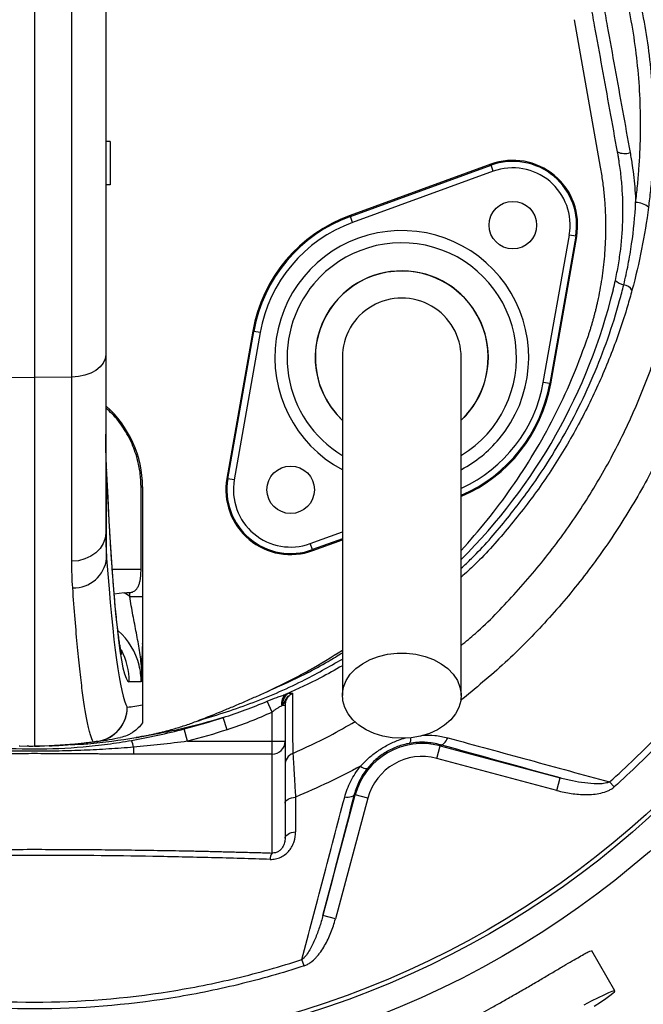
# Model space of a CAD drawing. Header units: millimetres. Extents: x 665 to 1372, y 953 to 2315.
# Tile 11 of 17: x 991 to 1136, y 1767 to 1995. Entities that reach past the tile are written whole.
import ezdxf

# ---------------------------------------------------------------- set-up
doc = ezdxf.new("R2010")
doc.units = ezdxf.units.MM

msp = doc.modelspace()

# ---------------------------------------------------------------- linework, layer by layer
at = {"color": 7, "linetype": 'Continuous', "lineweight": 25}
for p, q in [((994.77, 2006.45), (994.77, 1912.57)), ((1003.41, 1912.67), (1003.41, 2006.38)), ((1011.27, 2002.6), (1011.27, 1917.94)), ((1125.79, 1961.31), (1119.77, 1995.45)), ((1012.27, 1967.24), (1011.27, 1967.24)), ((1012.27, 1967.24), (1012.27, 1957.24)), ((1129.82, 1964.14), (1129.7, 1964.82)), ((1100.35, 1961.98), (1067.8, 1950.13)), ((1067.88, 1949.91), (1100.43, 1961.76)), ((1100.43, 1961.76), (1100.35, 1961.98)), ((1100.95, 1960.35), (1100.43, 1961.76)), ((1100.95, 1960.35), (1068.4, 1948.5)), ((1012.27, 1957.24), (1011.27, 1957.24)), ((1067.88, 1949.91), (1067.8, 1950.13)), ((1068.4, 1948.5), (1067.88, 1949.91)), ((1112.53, 1911.47), (1118.55, 1945.58)), ((1120.02, 1945.32), (1114.01, 1911.21)), ((1114.24, 1911.16), (1120.26, 1945.28)), ((1120.02, 1945.32), (1118.55, 1945.58)), ((1120.02, 1945.32), (1120.26, 1945.28)), ((1045.3, 1923.32), (1039.29, 1889.21)), ((1039.52, 1889.16), (1045.54, 1923.28)), ((1047.01, 1923.02), (1041, 1888.9)), ((1045.54, 1923.28), (1045.3, 1923.32)), ((1047.01, 1923.02), (1045.54, 1923.28)), ((1011.27, 1917.94), (1011.27, 1876.66)), ((986.13, 1912.67), (994.77, 1912.57)), ((1003.41, 1912.67), (994.77, 1912.57)), ((994.77, 1912.57), (994.77, 1827.24)), ((1003.41, 1870.03), (1003.41, 1912.67)), ((1114.01, 1911.21), (1112.53, 1911.47)), ((1114.01, 1911.21), (1114.24, 1911.16)), ((1011.47, 1870.71), (1011.47, 1890.36)), ((1039.52, 1889.16), (1039.29, 1889.21)), ((1041, 1888.9), (1039.52, 1889.16)), ((1019.43, 1887.24), (1019.77, 1887.24)), ((1019.43, 1868.24), (1019.43, 1887.24)), ((1019.77, 1887.24), (1019.77, 1861.91)), ((1059.19, 1872.5), (1066.02, 1874.99)), ((1059.11, 1872.73), (1058.6, 1874.14)), ((1059.11, 1872.73), (1059.19, 1872.5)), ((1015.49, 1862.76), (1013.22, 1862.43)), ((1016.83, 1861.91), (1016.83, 1862.79)), ((1016.83, 1861.91), (1019.77, 1861.91)), ((1019.77, 1850.85), (1019.77, 1836.83)), ((1019.46, 1842.09), (1016.7, 1842.14)), ((1048.36, 1839.75), (1048.37, 1839.76)), ((1049.77, 1835.09), (1048.61, 1837.63)), ((1052.23, 1836.68), (1052.77, 1836.68)), ((1052.77, 1836.68), (1052.77, 1828.35)), ((1039.35, 1831.03), (1038.43, 1833.85)), ((1049.77, 1828.35), (1049.77, 1835.09)), ((1030.19, 1828.35), (1029.45, 1831.22)), ((1018.23, 1829.22), (1018.28, 1829.23)), ((991.35, 1827.3), (994.77, 1827.24)), ((993.5, 1827.25), (993.05, 1827.27)), ((993.5, 1827.25), (994.43, 1827.24)), ((998.19, 1827.3), (994.77, 1827.24)), ((994.78, 1827.24), (995.72, 1827.25)), ((995.72, 1827.25), (995.95, 1827.25)), ((995.95, 1827.25), (998.26, 1827.36)), ((1017.69, 1826.99), (1017.69, 1825.38)), ((1030.19, 1828.35), (1049.77, 1828.35)), ((1049.77, 1828.35), (1052.77, 1828.35)), ((1049.77, 1825.38), (1049.77, 1828.35)), ((1052.77, 1828.35), (1052.77, 1805.92)), ((1087.9, 1824.4), (1088.68, 1827.3)), ((1088.74, 1827.53), (1088.68, 1827.3)), ((1088.68, 1827.3), (1116.43, 1819.86)), ((1049.77, 1825.38), (1017.69, 1825.38)), ((1049.77, 1802.48), (1049.77, 1825.38)), ((1115.66, 1816.96), (1087.9, 1824.4)), ((1115.66, 1816.96), (1116.43, 1819.86)), ((1128.92, 1817.78), (1127.88, 1818.93)), ((1061.53, 1788.02), (1069.02, 1815.94)), ((1071.92, 1815.17), (1064.43, 1787.24)), ((1068.78, 1816.01), (1069.02, 1815.94)), ((1071.92, 1815.17), (1069.02, 1815.94)), ((1064.43, 1787.24), (1061.53, 1788.02)), ((1129.11, 1770.56), (1123.76, 1779.82)), ((1057.16, 1776.33), (1056.68, 1777.82))]:
    msp.add_line(p, q, dxfattribs=at)
at = {"color": 8, "linetype": 'Continuous', "lineweight": 25}
for p, q in [((1011.47, 1890.36), (1011.47, 1891.14)), ((1058.6, 1874.14), (1066.02, 1876.84)), ((1066.02, 1875.24), (1059.11, 1872.73)), ((1012.77, 1868.24), (1019.43, 1868.24))]:
    msp.add_line(p, q, dxfattribs=at)
at = {"color": 7, "linetype": 'Continuous', "lineweight": 25, "flags": 128}
for points in [[(1011.27, 1917.94), (1011.12, 1916.92), (1010.68, 1915.94), (1009.95, 1915.04), (1008.98, 1914.25), (1007.79, 1913.59), (1006.43, 1913.1), (1004.95, 1912.79), (1003.41, 1912.67)], [(1011.27, 1876.66), (1011.12, 1875.38), (1010.68, 1874.15), (1009.95, 1873.01), (1008.98, 1872.01), (1007.79, 1871.19), (1006.43, 1870.57), (1004.95, 1870.17), (1003.41, 1870.03)], [(1079.77, 1829.06), (1077.57, 1829.19), (1075.42, 1829.57), (1073.38, 1830.19), (1071.51, 1831.04), (1069.86, 1832.09), (1068.46, 1833.33), (1067.35, 1834.7), (1066.57, 1836.19), (1066.12, 1837.74), (1066.03, 1839.33), (1066.3, 1840.91), (1066.92, 1842.44), (1067.86, 1843.87), (1069.12, 1845.18), (1070.65, 1846.32), (1072.42, 1847.28), (1074.38, 1848.02), (1076.48, 1848.52), (1078.67, 1848.78), (1080.88, 1848.78), (1083.06, 1848.52), (1085.16, 1848.02), (1087.12, 1847.28), (1088.89, 1846.32), (1090.42, 1845.18), (1091.68, 1843.87), (1092.63, 1842.44), (1093.24, 1840.91), (1093.51, 1839.33), (1093.42, 1837.74), (1092.98, 1836.19), (1092.2, 1834.7), (1091.09, 1833.33), (1089.69, 1832.09), (1088.03, 1831.04), (1086.16, 1830.19), (1084.13, 1829.57), (1081.98, 1829.19), (1079.77, 1829.06)], [(1088.74, 1827.53), (1088.94, 1827.52), (1089.15, 1827.58), (1089.37, 1827.7), (1089.59, 1827.89), (1089.81, 1828.13), (1090.02, 1828.43), (1090.23, 1828.77), (1090.41, 1829.16)], [(1052.77, 1813.99), (1052.82, 1814.25), (1052.95, 1814.49), (1053.16, 1814.72), (1053.45, 1814.93), (1053.81, 1815.11), (1054.23, 1815.26), (1054.69, 1815.37), (1055.18, 1815.44)], [(1068.78, 1816.01), (1068.69, 1815.84), (1068.54, 1815.68), (1068.33, 1815.56), (1068.06, 1815.46), (1067.74, 1815.39), (1067.38, 1815.35), (1066.98, 1815.35), (1066.56, 1815.38)], [(1052.77, 1805.92), (1052.82, 1806.17), (1052.95, 1806.42), (1053.17, 1806.65), (1053.46, 1806.86), (1053.82, 1807.05), (1054.24, 1807.2), (1054.71, 1807.31), (1055.21, 1807.38)], [(1129.11, 1770.56), (1128.9, 1770.58), (1128.39, 1770.42), (1127.59, 1770.09), (1126.51, 1769.59), (1125.19, 1768.93), (1123.63, 1768.14), (1121.88, 1767.21)], [(1124.28, 1767.02), (1125.74, 1767.97), (1126.97, 1768.79), (1127.94, 1769.48), (1128.63, 1770), (1129.02, 1770.37), (1129.11, 1770.56)]]:
    msp.add_lwpolyline(points, dxfattribs=at)
at = {"color": 7, "linetype": 'Continuous', "lineweight": 25}
for centre, radius in [((994.77, 1967.24), 258.01), ((994.77, 1967.24), 217.51), ((994.77, 1967.24), 211.5), ((994.77, 1967.24), 210.5), ((1105.48, 1947.88), 5.5), ((1054.06, 1886.6), 5.5)]:
    msp.add_circle(centre, radius, dxfattribs=at)
for centre, radius, start, end in [((1131.36, 1968.67), 4.2, 246.6069, 287.2559), ((1105.48, 1947.88), 15, 350, 110), ((1105.48, 1947.88), 14.76, 350, 110), ((1105.48, 1947.88), 13.26, 350, 110), ((1134.03, 1948.88), 4.22, 47.7625, 91.8517), ((1079.77, 1917.24), 35, 110, 170), ((1079.77, 1917.24), 34.76, 110, 170), ((1079.77, 1917.24), 33.26, 110, 170), ((1079.77, 1917.24), 20, 313.7051, 180), ((1131.67, 1937.35), 3.34, 222.5669, 260.7931), ((1130.64, 1931.21), 2.89, 33.5964, 80.1238), ((1079.77, 1917.24), 13.75, 0, 180.042), ((1079.77, 1917.24), 20, 180, 226.4647), ((1079.77, 1917.24), 35, 293.2388, 350), ((994.77, 1887.24), 25, 0, 48.7001), ((1054.06, 1886.6), 15, 170, 290), ((1054.06, 1886.6), 14.76, 170, 290), ((1054.06, 1886.6), 13.26, 170, 290), ((1003.85, 1871.54), 7.67, 268.3061, 353.7347), ((1054.66, 1837.12), 2.71, 127.5532, 191.8204), ((1055, 1837.06), 2.8, 124.0167, 187.8203), ((1008.23, 1836.28), 8.02, 271.1719, 359.7068), ((1008.25, 1836.23), 7.99, 278.4503, 0.0428), ((1002.76, 1927.24), 92, 278.4267, 280.6535), ((994.77, 1927.24), 100, 278.4267, 281.4951), ((991.49, 1835.3), 8, 267.9574, 269), ((1008.57, 1834.09), 5.83, 268.2447, 278.418), ((1011.62, 1826.01), 6.15, 9.1854, 24.5364), ((1049.79, 1828.36), 2.99, 269.7212, 359.7185), ((1084.52, 1811.79), 16.05, 75, 165), ((1055.77, 1822.81), 3, 113.7111, 179.9838), ((1084.52, 1811.79), 13.05, 75, 165), ((1071.54, 1823.98), 1.92, 226.4356, 278.1175), ((1051.94, 1800.93), 2.66, 144.4182, 178.5509)]:
    msp.add_arc(centre, radius, start, end, dxfattribs=at)
at = {"color": 8, "linetype": 'Continuous', "lineweight": 25}
for centre, radius, start, end in [((1079.77, 1917.24), 29.38, 320, 241.9541), ((1079.77, 1917.24), 26.55, 301.3726, 140), ((1079.77, 1917.24), 20.04, 313.7045, 140), ((1079.77, 1917.24), 26.55, 140, 238.5851), ((999.96, 1964.3), 132.52, 314.9131, 346.3422), ((1079.77, 1917.24), 20.04, 140, 226.5953), ((1079.77, 1917.24), 34.76, 293.3373, 350), ((1079.77, 1917.24), 33.26, 294.551, 350), ((1079.77, 1917.24), 29.38, 298.0492, 320), ((1000.69, 1842.14), 16.01, 359.9962, 27.3378), ((1080.23, 1828.88), 1.67, 322.7342, 10.3435)]:
    msp.add_arc(centre, radius, start, end, dxfattribs=at)
at = {"color": 7, "linetype": 'Continuous', "lineweight": 25}
for centre, major_axis, ratio, start_param, end_param in [((1016.71, 2008.24), (0, 166.11), 0.044737, 2.359881, 3.140812), ((1017.09, 2077.24), (0, 241.75), 0.044737, 2.595073, 3.063233), ((536.45, 1868.24), (572.9, 0), 0.017455, 5.702625, 5.7069), ((1003.27, 1842.09), (24.04, -0.33), 0.99822, 0.985229, 1.051231), ((1003.41, 1842.09), (16.05, -0.23), 0.996836, 0.257981, 0.850576)]:
    msp.add_ellipse(centre, major_axis=major_axis, ratio=ratio, start_param=start_param, end_param=end_param, dxfattribs=at)
at = {"color": 8, "linetype": 'Continuous', "lineweight": 25}
msp.add_ellipse((1003.41, 1842.09), major_axis=(16.05, -0.23), ratio=0.996836, start_param=0.014207, end_param=0.257981, dxfattribs=at)
at = {"color": 7, "linetype": 'Continuous', "lineweight": 25}
for points, knots in [([(869.53, 1695.86), (861.05, 1699.21), (852.8, 1702.93), (836.71, 1711.08), (828.88, 1715.51), (813.64, 1725.08), (806.23, 1730.21), (795.45, 1738.45), (791.9, 1741.28), (786.67, 1745.67), (784.94, 1747.16), (781.52, 1750.16), (779.83, 1751.68), (771.46, 1759.36), (765.07, 1765.75), (752.88, 1779.03), (747.08, 1785.93), (736.07, 1800.21), (730.86, 1807.61), (724.73, 1817.17), (723.52, 1819.1), (721.15, 1822.99), (719.98, 1824.95), (716.55, 1830.85), (714.36, 1834.82), (708.05, 1846.83), (704.21, 1854.98), (697.25, 1871.57), (694.12, 1880.01), (688.59, 1897.16), (686.18, 1905.88), (683.64, 1916.96), (683.15, 1919.19), (682.23, 1923.65), (681.79, 1925.89), (680.56, 1932.59), (679.83, 1937.06), (677.95, 1950.49), (677.09, 1959.45), (676.13, 1977.41), (676.04, 1986.41), (676.62, 2004.43), (677.31, 2013.46), (678.66, 2024.76), (678.96, 2027.02), (679.6, 2031.53), (679.94, 2033.78), (681.04, 2040.5), (681.88, 2044.94), (683.76, 2053.77), (684.81, 2058.16), (687.07, 2066.87), (688.3, 2071.19), (692.23, 2084.09), (695.21, 2092.58), (701.87, 2109.35), (705.55, 2117.62), (710.59, 2127.82), (711.62, 2129.85), (713.72, 2133.88), (714.79, 2135.89), (718.05, 2141.85), (720.3, 2145.77), (727.27, 2157.37), (732.22, 2164.89), (742.7, 2179.51), (748.23, 2186.61), (759.9, 2200.37), (766.03, 2207.04), (778.9, 2219.93), (785.56, 2226.07), (799.29, 2237.75), (806.37, 2243.29), (820.96, 2253.79), (828.45, 2258.74), (843.88, 2268.04), (851.8, 2272.39), (861.98, 2277.45), (864.03, 2278.44), (868.15, 2280.39), (870.21, 2281.33), (876.42, 2284.11), (880.59, 2285.87), (893.17, 2290.89), (901.66, 2293.87), (918.84, 2299.15), (927.52, 2301.45), (945.09, 2305.4), (953.97, 2307.04), (965.19, 2308.67), (967.44, 2308.98), (971.95, 2309.55), (974.21, 2309.81), (980.98, 2310.52), (985.5, 2310.91), (999.02, 2311.82), (1008.02, 2312.07), (1025.99, 2311.89), (1034.96, 2311.46), (1052.87, 2309.9), (1061.81, 2308.78), (1075.2, 2306.57), (1079.66, 2305.75), (1086.34, 2304.38), (1088.57, 2303.9), (1093, 2302.9), (1095.2, 2302.38), (1106.2, 2299.68), (1114.86, 2297.19), (1131.94, 2291.57), (1140.35, 2288.44), (1156.93, 2281.54), (1165.09, 2277.77), (1177.13, 2271.63), (1181.12, 2269.51), (1187.04, 2266.19), (1189.01, 2265.07), (1192.93, 2262.77), (1194.88, 2261.61), (1204.58, 2255.67), (1212.11, 2250.66), (1226.71, 2240.1), (1233.78, 2234.56), (1244.05, 2225.86), (1247.42, 2222.9), (1254.02, 2216.81), (1257.25, 2213.69), (1266.8, 2204.17), (1272.95, 2197.57), (1280.36, 2189), (1281.83, 2187.27), (1284.74, 2183.78), (1286.18, 2182.02), (1290.45, 2176.7), (1293.21, 2173.12), (1301.31, 2162.24), (1306.41, 2154.82), (1316.06, 2139.65), (1320.6, 2131.9), (1329.11, 2116.07), (1333.08, 2107.99), (1338.61, 2095.61), (1340.39, 2091.45), (1343.78, 2083.03), (1345.41, 2078.78), (1350.04, 2065.96), (1352.8, 2057.32), (1356.47, 2044.22), (1357.62, 2039.83), (1359.74, 2031.01), (1360.72, 2026.57), (1363.42, 2013.2), (1364.89, 2004.24), (1367.17, 1986.25), (1367.98, 1977.21), (1368.69, 1963.6), (1368.84, 1959.05), (1368.98, 1949.96), (1368.96, 1945.43), (1368.66, 1931.82), (1368.13, 1922.77), (1366.83, 1909.22), (1366.31, 1904.7), (1365.11, 1895.68), (1364.43, 1891.19), (1362.9, 1882.22), (1362.05, 1877.75), (1360.17, 1868.85), (1359.13, 1864.42), (1355.78, 1851.2), (1353.23, 1842.49), (1347.53, 1825.27), (1344.38, 1816.76), (1339.2, 1804.14), (1337.39, 1799.96), (1333.64, 1791.68), (1331.69, 1787.58), (1327.65, 1779.43), (1325.55, 1775.39), (1321.23, 1767.4), (1319, 1763.44), (1312.1, 1751.7), (1307.23, 1744.03), (1299.52, 1732.78), (1296.88, 1729.07), (1291.48, 1721.76), (1288.71, 1718.15), (1280.22, 1707.47), (1274.32, 1700.55), (1268.17, 1693.84)], [0, 0, 0, 0, 0.015625, 0.015625, 0.03125, 0.03125, 0.046875, 0.046875, 0.054687, 0.054687, 0.058594, 0.058594, 0.0625, 0.0625, 0.078125, 0.078125, 0.09375, 0.09375, 0.109375, 0.109375, 0.113281, 0.113281, 0.117188, 0.117188, 0.125, 0.125, 0.140625, 0.140625, 0.15625, 0.15625, 0.171875, 0.171875, 0.175781, 0.175781, 0.179687, 0.179687, 0.1875, 0.1875, 0.203125, 0.203125, 0.21875, 0.21875, 0.234375, 0.234375, 0.238281, 0.238281, 0.242187, 0.242187, 0.25, 0.25, 0.257812, 0.257812, 0.265625, 0.265625, 0.28125, 0.28125, 0.296875, 0.296875, 0.300781, 0.300781, 0.304687, 0.304687, 0.3125, 0.3125, 0.328125, 0.328125, 0.34375, 0.34375, 0.359375, 0.359375, 0.375, 0.375, 0.390625, 0.390625, 0.40625, 0.40625, 0.421875, 0.421875, 0.425781, 0.425781, 0.429687, 0.429687, 0.4375, 0.4375, 0.453125, 0.453125, 0.46875, 0.46875, 0.484375, 0.484375, 0.488281, 0.488281, 0.492187, 0.492187, 0.5, 0.5, 0.515625, 0.515625, 0.53125, 0.53125, 0.546875, 0.546875, 0.554688, 0.554688, 0.558594, 0.558594, 0.5625, 0.5625, 0.578125, 0.578125, 0.59375, 0.59375, 0.609375, 0.609375, 0.617188, 0.617188, 0.621094, 0.621094, 0.625, 0.625, 0.640625, 0.640625, 0.65625, 0.65625, 0.664063, 0.664063, 0.671875, 0.671875, 0.6875, 0.6875, 0.691406, 0.691406, 0.695313, 0.695313, 0.703125, 0.703125, 0.71875, 0.71875, 0.734375, 0.734375, 0.75, 0.75, 0.757813, 0.757813, 0.765625, 0.765625, 0.78125, 0.78125, 0.789063, 0.789063, 0.796875, 0.796875, 0.8125, 0.8125, 0.828125, 0.828125, 0.835938, 0.835938, 0.84375, 0.84375, 0.859375, 0.859375, 0.867188, 0.867188, 0.875, 0.875, 0.882813, 0.882813, 0.890625, 0.890625, 0.90625, 0.90625, 0.921875, 0.921875, 0.929688, 0.929688, 0.9375, 0.9375, 0.945313, 0.945313, 0.953125, 0.953125, 0.96875, 0.96875, 0.976563, 0.976563, 0.984375, 0.984375, 1, 1, 1, 1]), ([(1133.89, 1953.1), (1134.05, 1954.38), (1134.2, 1955.66), (1134.46, 1958.24), (1134.57, 1959.52), (1134.85, 1963.38), (1134.97, 1965.94), (1135.11, 1973.62), (1134.92, 1978.71), (1133.97, 1988.86), (1133.21, 1993.91), (1131.62, 2001.45), (1131.02, 2003.95), (1129.67, 2008.95), (1128.93, 2011.42), (1126.52, 2018.75), (1124.67, 2023.52), (1120.61, 2032.89), (1118.41, 2037.5), (1113.66, 2046.55), (1111.11, 2051), (1105.66, 2059.72), (1102.75, 2064), (1099.65, 2068.19)], [0, 0, 0, 0, 0.03125, 0.03125, 0.0625, 0.0625, 0.125, 0.125, 0.25, 0.25, 0.375, 0.375, 0.4375, 0.4375, 0.5, 0.5, 0.625, 0.625, 0.75, 0.75, 0.875, 0.875, 1, 1, 1, 1]), ([(1102.01, 2069.24), (1105.17, 2064.98), (1108.13, 2060.63), (1113.68, 2051.75), (1116.27, 2047.23), (1121.1, 2038.02), (1123.34, 2033.33), (1127.46, 2023.8), (1129.35, 2018.95), (1131.79, 2011.49), (1132.55, 2008.98), (1133.58, 2005.16), (1133.91, 2003.89), (1134.52, 2001.33), (1134.81, 2000.04), (1136.16, 1993.62), (1136.94, 1988.46), (1137.91, 1978.1), (1138.1, 1972.9), (1137.96, 1965.08), (1137.84, 1962.47), (1137.55, 1958.54), (1137.44, 1957.23), (1137.18, 1954.62), (1137.03, 1953.31), (1136.86, 1952.01)], [0, 0, 0, 0, 0.125, 0.125, 0.25, 0.25, 0.375, 0.375, 0.5, 0.5, 0.5625, 0.5625, 0.59375, 0.59375, 0.625, 0.625, 0.75, 0.75, 0.875, 0.875, 0.9375, 0.9375, 0.96875, 0.96875, 1, 1, 1, 1]), ([(1129.7, 1964.82), (1128.52, 1971.33), (1127.35, 1977.85), (1125.58, 1987.62), (1124.99, 1990.87), (1124.1, 1995.76), (1123.66, 1998.2), (1123.15, 2001.05), (1122.93, 2002.27), (1122.78, 2003.09), (1122.71, 2003.49), (1122.63, 2003.9)], [0, 0, 0, 0, 0.5, 0.5, 0.75, 0.75, 0.875, 0.9375, 0.96875, 0.96875, 1, 1, 1, 1]), ([(1125.55, 2003.74), (1125.7, 2002.93), (1125.85, 2002.11), (1126.14, 2000.48), (1126.58, 1998.04), (1127.03, 1995.6), (1127.91, 1990.72), (1128.5, 1987.46), (1130.26, 1977.69), (1131.44, 1971.18), (1132.61, 1964.66)], [0, 0, 0, 0, 0.0625, 0.0625, 0.125, 0.25, 0.25, 0.5, 0.5, 1, 1, 1, 1]), ([(1129.21, 1935.09), (1129.47, 1936.29), (1129.7, 1937.49), (1130.11, 1939.91), (1130.29, 1941.12), (1130.72, 1944.77), (1130.9, 1947.19), (1131, 1952.04), (1130.93, 1954.47), (1130.65, 1958.1), (1130.53, 1959.31), (1130.29, 1961.12), (1130.21, 1961.73), (1130.07, 1962.63), (1130.02, 1962.94), (1129.95, 1963.39), (1129.92, 1963.54), (1129.87, 1963.84), (1129.84, 1963.99), (1129.82, 1964.14)], [0, 0, 0, 0, 0.125, 0.125, 0.25, 0.25, 0.5, 0.5, 0.75, 0.75, 0.875, 0.875, 0.9375, 0.9375, 0.96875, 0.96875, 0.984375, 0.984375, 1, 1, 1, 1]), ([(1132.61, 1964.66), (1132.69, 1964.18), (1132.78, 1963.7), (1132.94, 1962.73), (1133.02, 1962.25), (1133.24, 1960.8), (1133.36, 1959.84), (1133.68, 1956.95), (1133.82, 1955.02), (1133.89, 1953.1)], [0, 0, 0, 0, 0.125, 0.125, 0.25, 0.25, 0.5, 0.5, 1, 1, 1, 1]), ([(1122.55, 1921.07), (1122.64, 1921.35), (1122.83, 1921.89), (1123.1, 1922.72), (1123.36, 1923.54), (1123.62, 1924.37), (1123.86, 1925.2), (1124.1, 1926.03), (1124.33, 1926.86), (1124.54, 1927.7), (1124.75, 1928.54), (1124.95, 1929.38), (1125.47, 1931.67), (1126.17, 1935.43), (1126.79, 1940.74), (1127.06, 1946.1), (1126.99, 1950.25), (1126.81, 1953.14), (1126.68, 1954.78), (1126.51, 1956.42), (1126.3, 1958.05), (1126.07, 1959.68), (1125.89, 1960.77), (1125.79, 1961.31)], [0, 0, 0, 0, 0.021224, 0.042435, 0.063636, 0.084829, 0.106017, 0.127203, 0.148387, 0.169574, 0.190766, 0.211965, 0.233173, 0.363314, 0.493383, 0.625569, 0.757735, 0.798135, 0.838503, 0.878857, 0.919213, 0.959588, 1, 1, 1, 1]), ([(1131.14, 1934.05), (1131.52, 1935.61), (1131.86, 1937.18), (1132.47, 1940.34), (1132.74, 1941.92), (1133.43, 1946.69), (1133.74, 1949.88), (1133.89, 1953.1)], [0, 0, 0, 0, 0.25, 0.25, 0.5, 0.5, 1, 1, 1, 1]), ([(1136.86, 1952.01), (1136.45, 1948.75), (1135.92, 1945.53), (1134.65, 1939.14), (1133.9, 1935.96), (1133.05, 1932.8)], [0, 0, 0, 0, 0.5, 0.5, 1, 1, 1, 1]), ([(1127.88, 1818.93), (1129.84, 1820.69), (1131.77, 1822.48), (1135.54, 1826.15), (1137.39, 1828.02), (1142.82, 1833.73), (1146.27, 1837.66), (1156.14, 1849.83), (1162.07, 1858.44), (1172.61, 1876.67), (1177.11, 1886.12), (1182.73, 1900.78), (1184.41, 1905.75), (1187.4, 1915.85), (1188.69, 1920.95), (1189.77, 1926.1)], [0, 0, 0, 0, 0.0625, 0.0625, 0.125, 0.125, 0.25, 0.25, 0.5, 0.5, 0.75, 0.75, 0.875, 0.875, 1, 1, 1, 1]), ([(1191.27, 1925.79), (1190.72, 1923.19), (1190.12, 1920.6), (1188.82, 1915.45), (1188.12, 1912.9), (1185.88, 1905.31), (1184.19, 1900.32), (1178.55, 1885.58), (1174.02, 1876.07), (1163.4, 1857.66), (1157.42, 1848.97), (1147.47, 1836.69), (1143.98, 1832.72), (1138.51, 1826.96), (1136.64, 1825.07), (1132.83, 1821.37), (1130.89, 1819.55), (1128.92, 1817.78)], [0, 0, 0, 0, 0.0625, 0.0625, 0.125, 0.125, 0.25, 0.25, 0.5, 0.5, 0.75, 0.75, 0.875, 0.875, 0.9375, 0.9375, 1, 1, 1, 1]), ([(1093.52, 1872.54), (1095.56, 1874.84), (1099.68, 1879.5), (1105.27, 1887.04), (1110.46, 1895.01), (1115.08, 1903.37), (1119.2, 1912.05), (1121.43, 1918.06), (1122.55, 1921.07)], [0, 0, 0, 0, 0.161679, 0.327621, 0.494219, 0.662252, 0.830815, 1, 1, 1, 1]), ([(1066.02, 1917.24), (1066.02, 1917.04), (1066.02, 1916.62), (1066.02, 1915.9), (1066.02, 1914.94), (1066.02, 1913.71), (1066.02, 1912.14), (1066.02, 1910.2), (1066.02, 1907.61), (1066.02, 1904), (1066.02, 1899.17), (1066.02, 1893.06), (1066.02, 1885.95), (1066.02, 1877.93), (1066.02, 1869.09), (1066.02, 1859.56), (1066.02, 1849.43), (1066.02, 1842.47), (1066.02, 1838.93)], [0, 0, 0, 0, 0.045521, 0.094717, 0.147611, 0.204275, 0.251456, 0.300858, 0.352419, 0.406213, 0.470225, 0.53729, 0.607172, 0.679907, 0.755587, 0.834151, 0.915609, 1, 1, 1, 1]), ([(1093.52, 1838.93), (1093.52, 1842.27), (1093.52, 1848.9), (1093.52, 1858.66), (1093.52, 1868.04), (1093.52, 1876.96), (1093.52, 1885.25), (1093.52, 1892.77), (1093.52, 1899.1), (1093.52, 1904.19), (1093.52, 1908.05), (1093.52, 1910.9), (1093.52, 1913.23), (1093.52, 1914.97), (1093.52, 1916.26), (1093.52, 1916.92), (1093.52, 1917.24)], [0, 0, 0, 0, 0.079644, 0.158009, 0.235124, 0.311015, 0.385614, 0.459005, 0.531252, 0.593311, 0.65426, 0.714301, 0.773508, 0.85087, 0.926319, 1, 1, 1, 1]), ([(1019.43, 1887.24), (1019.4, 1888.25), (1019.33, 1890.27), (1018.68, 1893.63), (1017.46, 1897.25), (1015.44, 1900.93), (1013.35, 1903.73), (1011.78, 1905.09), (1011.27, 1905.53)], [0, 0, 0, 0, 0.146748, 0.293496, 0.496385, 0.699273, 0.90214, 1, 1, 1, 1]), ([(1011.48, 1891.14), (1011.45, 1891.84), (1011.35, 1893.92), (1011.29, 1896.7), (1011.28, 1898.84), (1011.28, 1899.44)], [0, 0, 0, 0, 0.264322, 0.794432, 1, 1, 1, 1]), ([(1014.95, 1848.55), (1014.95, 1848.56), (1014.95, 1848.57), (1014.87, 1848.88), (1014.75, 1849.48), (1014.58, 1850.41), (1014.38, 1851.69), (1014.16, 1853.32), (1013.91, 1855.32), (1013.66, 1857.66), (1013.4, 1860.34), (1013.14, 1863.35), (1012.88, 1866.68), (1012.62, 1870.3), (1012.36, 1874.21), (1012.11, 1878.4), (1011.87, 1882.86), (1011.65, 1887.1), (1011.53, 1889.91), (1011.47, 1891.08)], [0, 0, 0, 0, 0.0268596, 0.0683491, 0.1149111, 0.1663086, 0.2219809, 0.2811804, 0.3431348, 0.4071613, 0.4727141, 0.5393831, 0.6068702, 0.6749619, 0.7435051, 0.8123898, 0.8815362, 0.9508854, 1, 1, 1, 1]), ([(1016.83, 1862.79), (1016.97, 1862.8), (1017.11, 1862.82), (1017.39, 1862.89), (1017.52, 1862.94), (1017.9, 1863.12), (1018.11, 1863.29), (1018.48, 1863.69), (1018.62, 1863.91), (1018.87, 1864.39), (1018.96, 1864.64), (1019.12, 1865.16), (1019.19, 1865.43), (1019.29, 1865.98), (1019.32, 1866.25), (1019.41, 1867.09), (1019.43, 1867.67), (1019.43, 1868.24)], [0, 0, 0, 0, 0.0625, 0.0625, 0.125, 0.125, 0.25, 0.25, 0.375, 0.375, 0.5, 0.5, 0.625, 0.625, 0.75, 0.75, 1, 1, 1, 1]), ([(1008.39, 1828.26), (1008.18, 1828.64), (1007.97, 1829.17), (1007.66, 1830.17), (1007.55, 1830.54), (1007.35, 1831.35), (1007.24, 1831.79), (1006.73, 1834.15), (1006.32, 1836.59), (1005.72, 1841.06), (1005.52, 1842.69), (1005.23, 1845.34), (1005.13, 1846.25), (1004.93, 1848.16), (1004.84, 1849.14), (1004.36, 1854.22), (1003.98, 1858.79), (1003.62, 1863.88)], [0, 0, 0, 0, 0.125, 0.125, 0.1875, 0.1875, 0.25, 0.25, 0.5, 0.5, 0.625, 0.625, 0.6875, 0.6875, 0.75, 0.75, 1, 1, 1, 1]), ([(1019.56, 1845.33), (1019.5, 1846.03), (1019.43, 1846.71), (1019.27, 1848.06), (1019.17, 1848.73), (1018.86, 1850.74), (1018.62, 1852.08), (1018.23, 1854.11), (1018.1, 1854.79), (1017.83, 1856.17), (1017.7, 1856.87), (1017.3, 1859), (1017.05, 1860.44), (1016.83, 1861.91)], [0, 0, 0, 0, 0.125, 0.125, 0.25, 0.25, 0.5, 0.5, 0.625, 0.625, 0.75, 0.75, 1, 1, 1, 1]), ([(1019.77, 1861.91), (1019.77, 1860.92), (1019.77, 1859.96), (1019.77, 1858.52), (1019.77, 1858.05), (1019.77, 1857.1), (1019.77, 1856.63), (1019.77, 1854.3), (1019.77, 1852.54), (1019.77, 1850.85)], [0, 0, 0, 0, 0.25, 0.25, 0.375, 0.375, 0.5, 0.5, 1, 1, 1, 1]), ([(1019.77, 1850.85), (1019.77, 1850.89), (1019.77, 1850.93), (1019.77, 1850.98), (1019.77, 1851), (1019.77, 1851.01), (1019.77, 1851), (1019.77, 1850.99), (1019.76, 1850.97), (1019.76, 1850.92), (1019.76, 1850.9), (1019.75, 1850.77), (1019.75, 1850.66), (1019.73, 1850.31), (1019.72, 1850.07), (1019.7, 1849.34), (1019.68, 1848.85), (1019.64, 1847.87), (1019.62, 1847.37), (1019.59, 1846.37), (1019.57, 1845.86), (1019.56, 1845.33)], [0, 0, 0, 0, 0.015625, 0.015625, 0.023437, 0.023437, 0.03125, 0.03125, 0.046875, 0.046875, 0.0625, 0.0625, 0.125, 0.125, 0.25, 0.25, 0.5, 0.5, 0.75, 0.75, 1, 1, 1, 1]), ([(1048.37, 1839.76), (1051.74, 1841.37), (1057.81, 1844.26), (1063.49, 1847.86), (1066.02, 1849.47)], [0, 0, 0, 0, 0.55464, 1, 1, 1, 1]), ([(1019.56, 1845.33), (1019.54, 1844.78), (1019.52, 1844.24), (1019.5, 1843.43), (1019.49, 1843.16), (1019.47, 1842.62), (1019.46, 1842.35), (1019.46, 1842.09)], [0, 0, 0, 0, 0.5, 0.5, 0.75, 0.75, 1, 1, 1, 1]), ([(1039.05, 1835.7), (1039.47, 1835.88), (1040.78, 1836.42), (1042.98, 1837.36), (1045.66, 1838.53), (1047.46, 1839.35), (1048.36, 1839.75)], [0, 0, 0, 0, 0.134391, 0.418341, 0.706868, 1, 1, 1, 1]), ([(1048.61, 1837.63), (1049.37, 1837.95), (1050.12, 1838.25), (1051.24, 1838.65), (1051.61, 1838.78), (1052.33, 1839.02), (1052.68, 1839.14), (1053.01, 1839.26)], [0, 0, 0, 0, 0.5, 0.5, 0.75, 0.75, 1, 1, 1, 1]), ([(1052.23, 1836.68), (1052.37, 1836.9), (1052.49, 1837.14), (1052.74, 1837.66), (1052.88, 1837.94), (1053.23, 1838.47), (1053.44, 1838.72), (1053.92, 1839.16), (1054.2, 1839.34), (1054.5, 1839.48)], [0, 0, 0, 0, 0.25, 0.25, 0.5, 0.5, 0.75, 0.75, 1, 1, 1, 1]), ([(1054.5, 1839.48), (1054.24, 1839.36), (1053.99, 1839.19), (1053.57, 1838.8), (1053.38, 1838.57), (1053.16, 1838.2), (1053.09, 1838.07), (1052.98, 1837.81), (1052.93, 1837.67), (1052.81, 1837.25), (1052.77, 1836.97), (1052.77, 1836.68)], [0, 0, 0, 0, 0.25, 0.25, 0.5, 0.5, 0.625, 0.625, 0.75, 0.75, 1, 1, 1, 1]), ([(1053.43, 1839.38), (1053.7, 1839.44), (1053.93, 1839.49), (1054.21, 1839.52), (1054.29, 1839.52), (1054.39, 1839.52), (1054.41, 1839.51), (1054.47, 1839.5), (1054.49, 1839.49), (1054.5, 1839.48)], [0, 0, 0, 0, 0.5, 0.5, 0.75, 0.75, 0.875, 0.875, 1, 1, 1, 1]), ([(1054.5, 1839.48), (1054.5, 1837.75), (1054.5, 1836.15), (1054.5, 1833.24), (1054.5, 1831.93), (1054.51, 1829.6), (1054.52, 1828.58), (1054.54, 1826.84), (1054.55, 1826.12), (1054.56, 1825.55)], [0, 0, 0, 0, 0.25, 0.25, 0.5, 0.5, 0.75, 0.75, 1, 1, 1, 1]), ([(1019.77, 1836.83), (1019.77, 1836.75), (1019.77, 1836.67), (1019.77, 1836.53), (1019.77, 1836.47), (1019.77, 1836.32), (1019.77, 1836.23), (1019.77, 1836.01), (1019.77, 1835.9), (1019.77, 1835.7), (1019.77, 1835.61), (1019.77, 1835.45), (1019.77, 1835.38), (1019.77, 1835.17), (1019.77, 1835.06), (1019.77, 1834.84), (1019.77, 1834.74), (1019.77, 1834.47), (1019.77, 1834.31), (1019.77, 1834.02), (1019.77, 1833.89), (1019.77, 1833.53), (1019.77, 1833.33), (1019.77, 1832.97), (1019.77, 1832.8), (1019.77, 1832.66)], [0, 0, 0, 0, 0.007812, 0.007812, 0.015625, 0.015625, 0.03125, 0.03125, 0.0625, 0.0625, 0.09375, 0.09375, 0.125, 0.125, 0.1875, 0.1875, 0.25, 0.25, 0.375, 0.375, 0.5, 0.5, 0.75, 0.75, 1, 1, 1, 1]), ([(1032.16, 1832.95), (1032.75, 1833.18), (1033.93, 1833.63), (1035.67, 1834.32), (1037.37, 1835.01), (1038.5, 1835.47), (1039.05, 1835.7)], [0, 0, 0, 0, 0.256856, 0.509136, 0.756848, 1, 1, 1, 1]), ([(1052.01, 1836.56), (1051.86, 1836.47), (1051.69, 1836.39), (1051.32, 1836.2), (1051.12, 1836.09), (1050.73, 1835.85), (1050.53, 1835.71), (1050.14, 1835.42), (1049.96, 1835.26), (1049.77, 1835.09)], [0, 0, 0, 0, 0.25, 0.25, 0.5, 0.5, 0.75, 0.75, 1, 1, 1, 1]), ([(1038.43, 1833.85), (1035.16, 1832.84), (1031.84, 1831.94), (1026.8, 1830.78), (1025.1, 1830.43), (1021.7, 1829.78), (1020, 1829.49), (1018.28, 1829.23)], [0, 0, 0, 0, 0.5, 0.5, 0.75, 0.75, 1, 1, 1, 1]), ([(1019.77, 1832.66), (1019.48, 1832.22), (1019.14, 1831.81), (1018.41, 1831.07), (1018.01, 1830.74), (1017.35, 1830.3), (1017.13, 1830.17), (1016.67, 1829.92), (1016.43, 1829.81), (1015.72, 1829.51), (1015.22, 1829.35), (1014.7, 1829.25)], [0, 0, 0, 0, 0.25, 0.25, 0.5, 0.5, 0.625, 0.625, 0.75, 0.75, 1, 1, 1, 1]), ([(1017.22, 1828.57), (1019.27, 1828.93), (1021.31, 1829.33), (1025.39, 1830.22), (1027.42, 1830.7), (1029.45, 1831.22)], [0, 0, 0, 0, 0.5, 0.5, 1, 1, 1, 1]), ([(1018.28, 1829.23), (1018.58, 1829.28), (1019.17, 1829.38), (1020.06, 1829.55), (1020.94, 1829.73), (1021.82, 1829.91), (1022.69, 1830.1), (1023.56, 1830.31), (1024.43, 1830.52), (1025.5, 1830.8), (1026.75, 1831.14), (1028.17, 1831.56), (1029.55, 1832), (1030.87, 1832.46), (1031.74, 1832.78), (1032.16, 1832.95)], [0, 0, 0, 0, 0.062765, 0.125378, 0.187847, 0.250181, 0.312385, 0.374469, 0.43644, 0.498305, 0.604244, 0.707336, 0.807625, 0.905162, 1, 1, 1, 1]), ([(1003.05, 1827.59), (1004.42, 1827.64), (1009.51, 1827.83), (1014.54, 1828.63), (1018.23, 1829.22)], [0, 0, 0, 0, 0.268241, 1, 1, 1, 1]), ([(1090.41, 1829.16), (1096.71, 1827.44), (1102.98, 1825.74), (1115.46, 1822.33), (1121.68, 1820.63), (1127.88, 1818.93)], [0, 0, 0, 0, 0.5, 0.5, 1, 1, 1, 1]), ([(1017.69, 1826.99), (1015.79, 1826.83), (1013.88, 1826.69), (1010.06, 1826.45), (1008.15, 1826.35), (1004.33, 1826.19), (1002.42, 1826.14), (998.6, 1826.06), (996.68, 1826.04), (992.86, 1826.04), (990.95, 1826.06), (987.12, 1826.14), (985.21, 1826.19), (981.39, 1826.35), (979.48, 1826.45), (975.67, 1826.69), (973.76, 1826.83), (971.85, 1826.99)], [0, 0, 0, 0, 0.125, 0.125, 0.25, 0.25, 0.375, 0.375, 0.5, 0.5, 0.625, 0.625, 0.75, 0.75, 0.875, 0.875, 1, 1, 1, 1]), ([(972.33, 1828.57), (974.18, 1828.24), (976.04, 1827.95), (979.76, 1827.46), (981.62, 1827.25), (987.24, 1826.76), (991.01, 1826.59), (998.54, 1826.59), (1002.3, 1826.76), (1007.92, 1827.25), (1009.79, 1827.46), (1013.51, 1827.95), (1015.37, 1828.24), (1017.22, 1828.57)], [0, 0, 0, 0, 0.125, 0.125, 0.25, 0.25, 0.5, 0.5, 0.75, 0.75, 0.875, 0.875, 1, 1, 1, 1]), ([(998.19, 1827.3), (998.19, 1827.3), (998.27, 1827.3), (998.5, 1827.31), (998.66, 1827.32), (999.02, 1827.34), (999.22, 1827.34), (999.63, 1827.37), (999.84, 1827.38), (1000.49, 1827.41), (1000.94, 1827.44), (1001.85, 1827.51), (1002.31, 1827.55), (1003.7, 1827.67), (1004.63, 1827.76), (1006.51, 1827.99), (1007.45, 1828.12), (1008.39, 1828.26)], [0, 0, 0, 0, 0.0625, 0.0625, 0.125, 0.125, 0.1875, 0.1875, 0.25, 0.25, 0.375, 0.375, 0.5, 0.5, 0.75, 0.75, 1, 1, 1, 1]), ([(1009.43, 1828.32), (1008.41, 1828.17), (1007.39, 1828.04), (1005.36, 1827.8), (1004.35, 1827.7), (1002.84, 1827.57), (1002.34, 1827.53), (1001.36, 1827.46), (1000.87, 1827.43), (1000.16, 1827.39), (999.93, 1827.37), (999.48, 1827.35), (999.27, 1827.34), (998.87, 1827.33), (998.69, 1827.32), (998.49, 1827.31), (998.44, 1827.31), (998.36, 1827.31), (998.34, 1827.31), (998.34, 1827.31)], [0, 0, 0, 0, 0.25, 0.25, 0.5, 0.5, 0.625, 0.625, 0.75, 0.75, 0.8125, 0.8125, 0.875, 0.875, 0.9375, 0.9375, 0.96875, 0.96875, 1, 1, 1, 1]), ([(1081.56, 1827.87), (1081.09, 1827.78), (1080.62, 1827.68), (1079.7, 1827.43), (1079.23, 1827.28), (1077.87, 1826.77), (1076.99, 1826.35), (1075.74, 1825.6), (1075.33, 1825.33), (1074.53, 1824.76), (1074.15, 1824.45), (1073.07, 1823.5), (1072.41, 1822.82), (1071.82, 1822.08)], [0, 0, 0, 0, 0.125, 0.125, 0.25, 0.25, 0.5, 0.5, 0.625, 0.625, 0.75, 0.75, 1, 1, 1, 1]), ([(1088.74, 1827.53), (1087.62, 1827.84), (1086.46, 1828.04), (1084.96, 1828.12), (1084.66, 1828.12), (1084.04, 1828.12), (1083.73, 1828.11), (1082.8, 1828.05), (1082.17, 1827.98), (1081.56, 1827.87)], [0, 0, 0, 0, 0.5, 0.5, 0.625, 0.625, 0.75, 0.75, 1, 1, 1, 1]), ([(1017.69, 1825.38), (1017.34, 1825.38), (1016.63, 1825.38), (1015.54, 1825.38), (1014.39, 1825.39), (1013.2, 1825.39), (1011.93, 1825.4), (1010.56, 1825.4), (1008.65, 1825.42), (1006.24, 1825.43), (1003.38, 1825.45), (999.56, 1825.48), (994.78, 1825.49), (990.01, 1825.48), (986.19, 1825.45), (983.32, 1825.43), (980.91, 1825.42), (979, 1825.4), (977.36, 1825.39), (975.58, 1825.39), (973.67, 1825.38), (972.44, 1825.38), (971.85, 1825.38)], [0, 0, 0, 0, 0.022684, 0.046516, 0.071499, 0.097634, 0.124921, 0.154514, 0.187387, 0.249861, 0.312336, 0.374801, 0.499716, 0.624752, 0.687296, 0.74984, 0.812385, 0.845303, 0.874927, 0.919825, 0.961514, 1, 1, 1, 1]), ([(1054.56, 1825.55), (1054.57, 1825.48), (1054.59, 1825.18), (1054.64, 1824.42), (1054.66, 1824.12), (1054.7, 1823.41), (1054.73, 1823.01), (1054.78, 1822.13), (1054.81, 1821.64), (1054.88, 1820.58), (1054.91, 1820.02), (1054.98, 1818.82), (1055.02, 1818.19), (1055.1, 1816.86), (1055.14, 1816.17), (1055.18, 1815.44)], [0, 0, 0, 0, 0.25, 0.25, 0.375, 0.375, 0.5, 0.5, 0.625, 0.625, 0.75, 0.75, 0.875, 0.875, 1, 1, 1, 1]), ([(1070.22, 1822.59), (1067.78, 1821.27), (1065.31, 1820.02), (1060.3, 1817.64), (1057.76, 1816.51), (1055.18, 1815.44)], [0, 0, 0, 0, 0.5, 0.5, 1, 1, 1, 1]), ([(1066.56, 1815.38), (1066.73, 1816.01), (1066.93, 1816.65), (1067.41, 1817.9), (1067.68, 1818.51), (1068.28, 1819.72), (1068.62, 1820.31), (1069.37, 1821.47), (1069.78, 1822.04), (1070.22, 1822.59)], [0, 0, 0, 0, 0.25, 0.25, 0.5, 0.5, 0.75, 0.75, 1, 1, 1, 1]), ([(1071.82, 1822.08), (1071.44, 1821.61), (1071.1, 1821.13), (1070.47, 1820.14), (1070.19, 1819.64), (1069.69, 1818.63), (1069.47, 1818.11), (1069.08, 1817.07), (1068.92, 1816.54), (1068.78, 1816.01)], [0, 0, 0, 0, 0.25, 0.25, 0.5, 0.5, 0.75, 0.75, 1, 1, 1, 1]), ([(1127.88, 1818.93), (1127.66, 1818.82), (1127.42, 1818.75), (1126.95, 1818.64), (1126.71, 1818.6), (1125.99, 1818.51), (1125.5, 1818.49), (1124.04, 1818.49), (1123.07, 1818.58), (1121.15, 1818.82), (1120.2, 1818.99), (1118.31, 1819.38), (1117.37, 1819.6), (1116.43, 1819.86)], [0, 0, 0, 0, 0.0625, 0.0625, 0.125, 0.125, 0.25, 0.25, 0.5, 0.5, 0.75, 0.75, 1, 1, 1, 1]), ([(1115.66, 1816.96), (1116.77, 1816.66), (1117.89, 1816.43), (1120.13, 1816.11), (1121.26, 1816.01), (1122.98, 1816.01), (1123.55, 1816.04), (1124.69, 1816.14), (1125.26, 1816.23), (1126.38, 1816.48), (1126.93, 1816.65), (1127.72, 1816.99), (1127.97, 1817.12), (1128.47, 1817.41), (1128.7, 1817.58), (1128.92, 1817.78)], [0, 0, 0, 0, 0.25, 0.25, 0.5, 0.5, 0.625, 0.625, 0.75, 0.75, 0.875, 0.875, 0.9375, 0.9375, 1, 1, 1, 1]), ([(1055.18, 1815.44), (1055.19, 1813.71), (1055.19, 1811.97), (1055.2, 1810.23), (1055.2, 1809.28), (1055.21, 1808.33), (1055.21, 1807.38)], [0, 0, 0, 0, 0.006000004, 0.006000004, 0.006000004, 0.009285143, 0.009285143, 0.009285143, 0.009285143]), ([(1056.68, 1777.82), (1058.3, 1784.02), (1059.94, 1790.25), (1063.23, 1802.76), (1064.89, 1809.05), (1066.56, 1815.38)], [0, 0, 0, 0, 0.5, 0.5, 1, 1, 1, 1]), ([(1049.28, 1801), (1049.7, 1800.99), (1050.12, 1801.02), (1050.76, 1801.15), (1050.97, 1801.21), (1051.37, 1801.35), (1051.57, 1801.43), (1052.14, 1801.7), (1052.51, 1801.93), (1053.17, 1802.46), (1053.47, 1802.75), (1053.99, 1803.39), (1054.21, 1803.72), (1054.59, 1804.42), (1054.74, 1804.79), (1055.1, 1805.89), (1055.21, 1806.63), (1055.21, 1807.38)], [0, 0, 0, 0, 0.125, 0.125, 0.1875, 0.1875, 0.25, 0.25, 0.375, 0.375, 0.5, 0.5, 0.625, 0.625, 0.75, 0.75, 1, 1, 1, 1]), ([(1052.77, 1805.92), (1052.77, 1805.57), (1052.73, 1805.23), (1052.6, 1804.7), (1052.54, 1804.52), (1052.39, 1804.17), (1052.3, 1803.99), (1052.09, 1803.65), (1051.95, 1803.47), (1051.72, 1803.23), (1051.64, 1803.15), (1051.45, 1803), (1051.35, 1802.93), (1051.14, 1802.79), (1051.02, 1802.73), (1050.78, 1802.63), (1050.66, 1802.59), (1050.27, 1802.49), (1050.02, 1802.47), (1049.77, 1802.48)], [0, 0, 0, 0, 0.25, 0.25, 0.375, 0.375, 0.5, 0.5, 0.625, 0.625, 0.6875, 0.6875, 0.75, 0.75, 0.8125, 0.8125, 0.875, 0.875, 1, 1, 1, 1]), ([(939.77, 1802.48), (940.35, 1802.5), (941.5, 1802.53), (943.22, 1802.58), (944.94, 1802.63), (946.64, 1802.68), (948.35, 1802.72), (950.04, 1802.76), (951.73, 1802.81), (955.15, 1802.89), (960.27, 1803), (967.15, 1803.12), (974.02, 1803.21), (980.94, 1803.28), (987.85, 1803.32), (994.75, 1803.34), (1001.64, 1803.32), (1008.54, 1803.28), (1015.47, 1803.21), (1021.21, 1803.13), (1025.76, 1803.06), (1029.12, 1803), (1032.5, 1802.93), (1035.9, 1802.85), (1039.34, 1802.77), (1042.79, 1802.68), (1046.28, 1802.59), (1048.6, 1802.52), (1049.77, 1802.48)], [0, 0, 0, 0, 0.015939, 0.031794, 0.047567, 0.063258, 0.078867, 0.094395, 0.109843, 0.12521, 0.188192, 0.250162, 0.312872, 0.374969, 0.437621, 0.500012, 0.561814, 0.624018, 0.686676, 0.749836, 0.780101, 0.810643, 0.841468, 0.872581, 0.903986, 0.935688, 0.967691, 1, 1, 1, 1]), ([(1049.28, 1801), (1047.03, 1801.07), (1044.79, 1801.14), (1040.28, 1801.28), (1038.02, 1801.34), (1031.24, 1801.51), (1026.71, 1801.61), (1013.08, 1801.85), (1003.95, 1801.94), (985.59, 1801.94), (976.46, 1801.85), (962.83, 1801.61), (958.3, 1801.51), (951.52, 1801.34), (949.26, 1801.28), (944.76, 1801.14), (942.51, 1801.07), (940.27, 1801)], [0, 0, 0, 0, 0.0625, 0.0625, 0.125, 0.125, 0.25, 0.25, 0.5, 0.5, 0.75, 0.75, 0.875, 0.875, 0.9375, 0.9375, 1, 1, 1, 1]), ([(1061.53, 1788.02), (1061.29, 1787.09), (1061.02, 1786.18), (1060.42, 1784.38), (1060.1, 1783.49), (1059.54, 1782.18), (1059.35, 1781.74), (1058.93, 1780.89), (1058.71, 1780.46), (1058.23, 1779.63), (1057.98, 1779.23), (1057.54, 1778.66), (1057.39, 1778.47), (1057.05, 1778.12), (1056.88, 1777.96), (1056.68, 1777.82)], [0, 0, 0, 0, 0.25, 0.25, 0.5, 0.5, 0.625, 0.625, 0.75, 0.75, 0.875, 0.875, 0.9375, 0.9375, 1, 1, 1, 1]), ([(1057.16, 1776.33), (1057.44, 1776.42), (1057.7, 1776.54), (1058.2, 1776.81), (1058.44, 1776.97), (1059.13, 1777.48), (1059.55, 1777.87), (1060.12, 1778.49), (1060.31, 1778.7), (1060.67, 1779.15), (1060.84, 1779.38), (1061.33, 1780.07), (1061.64, 1780.54), (1062.48, 1782), (1062.96, 1783.01), (1063.79, 1785.08), (1064.14, 1786.15), (1064.43, 1787.24)], [0, 0, 0, 0, 0.0625, 0.0625, 0.125, 0.125, 0.25, 0.25, 0.3125, 0.3125, 0.375, 0.375, 0.5, 0.5, 0.75, 0.75, 1, 1, 1, 1]), ([(1092.64, 1761.85), (1092.61, 1761.86), (1092.52, 1761.88), (1092.84, 1762.16), (1093.56, 1762.66), (1094.76, 1763.39), (1096.33, 1764.29), (1098.26, 1765.38), (1100.46, 1766.62), (1102.89, 1767.98), (1105.45, 1769.44), (1108.08, 1770.95), (1110.71, 1772.47), (1113.24, 1773.96), (1115.63, 1775.38), (1117.8, 1776.67), (1119.71, 1777.79), (1121.3, 1778.71), (1122.53, 1779.39), (1123.34, 1779.77), (1123.74, 1779.91), (1123.72, 1779.82), (1123.72, 1779.79)], [0, 0, 0, 0, 0.017031, 0.070559, 0.124087, 0.177639, 0.231192, 0.284895, 0.338598, 0.392343, 0.446087, 0.499699, 0.553311, 0.606823, 0.660336, 0.713937, 0.767538, 0.821278, 0.875017, 0.928729, 0.982441, 1, 1, 1, 1]), ([(1057.16, 1776.33), (1054.64, 1775.51), (1052.09, 1774.73), (1046.99, 1773.28), (1044.42, 1772.61), (1036.72, 1770.75), (1031.55, 1769.72), (1015.96, 1767.23), (1005.45, 1766.39), (984.19, 1766.39), (973.67, 1767.22), (958.04, 1769.71), (952.86, 1770.74), (945.14, 1772.61), (942.56, 1773.28), (937.45, 1774.73), (934.91, 1775.51), (932.38, 1776.33)], [0, 0, 0, 0, 0.0625, 0.0625, 0.125, 0.125, 0.25, 0.25, 0.5, 0.5, 0.75, 0.75, 0.875, 0.875, 0.9375, 0.9375, 1, 1, 1, 1]), ([(932.87, 1777.82), (935.37, 1777), (937.89, 1776.24), (942.96, 1774.8), (945.51, 1774.13), (953.16, 1772.29), (958.3, 1771.26), (973.77, 1768.8), (984.2, 1767.97), (1005.27, 1767.96), (1015.7, 1768.79), (1031.21, 1771.26), (1036.36, 1772.28), (1046.6, 1774.75), (1051.67, 1776.19), (1056.68, 1777.82)], [0, 0, 0, 0, 0.0625, 0.0625, 0.125, 0.125, 0.25, 0.25, 0.5, 0.5, 0.75, 0.75, 0.875, 0.875, 1, 1, 1, 1])]:
    msp.add_open_spline(points, degree=3, knots=knots, dxfattribs=at)
at = {"color": 8, "linetype": 'Continuous', "lineweight": 25}
for points, knots in [([(1093.52, 1850.54), (1094.63, 1851.46), (1098.96, 1855.09), (1105.9, 1862.3), (1114.25, 1872.12), (1121.75, 1882.72), (1128.35, 1893.88), (1134.05, 1905.63), (1138.78, 1917.94), (1142.46, 1930.61), (1145.03, 1943.44), (1146.52, 1956.45), (1146.89, 1969.67), (1146.11, 1982.83), (1144.13, 1995.67), (1141.07, 2008.21), (1137.03, 2020.58), (1131.99, 2033.13), (1125.98, 2045.69), (1118.87, 2058.23), (1110.83, 2070.31), (1102.57, 2080.97), (1094.38, 2090.23), (1086.46, 2098.22), (1078.01, 2105.82), (1069.04, 2112.98), (1059.57, 2119.66), (1050.4, 2125.34), (1041.65, 2130.1), (1033.21, 2133.88), (1024.38, 2136.88), (1017.87, 2138.49), (1014.37, 2139.15), (1013.95, 2139.23)], [0, 0, 0, 0, 0.011842, 0.046531, 0.082186, 0.117841, 0.153294, 0.188746, 0.225218, 0.261689, 0.297227, 0.332765, 0.369377, 0.405987, 0.44107, 0.476162, 0.512135, 0.548114, 0.587367, 0.626621, 0.666674, 0.706726, 0.737554, 0.768407, 0.799234, 0.831032, 0.862857, 0.894654, 0.91977, 0.944871, 0.970662, 0.996453, 1, 1, 1, 1]), ([(1091.04, 2105.39), (1094.14, 2102.53), (1100.35, 2096.8), (1109.43, 2086.91), (1118.31, 2075.85), (1126.82, 2063.45), (1134.43, 2050.36), (1140.85, 2037.15), (1146.13, 2024.07), (1150.38, 2011.1), (1153.65, 1997.75), (1155.76, 1984.07), (1156.61, 1970.28), (1156.28, 1956.35), (1154.73, 1942.36), (1151.99, 1928.57), (1148.13, 1915.23), (1143.19, 1902.27), (1137.12, 1889.66), (1130.05, 1877.69), (1122.15, 1866.54), (1113.42, 1856.16), (1103.89, 1846.43), (1096.84, 1840.63), (1093.35, 1837.76)], [0, 0, 0, 0, 0.041299, 0.082775, 0.131454, 0.180134, 0.229922, 0.279712, 0.323895, 0.368072, 0.413266, 0.458451, 0.503441, 0.548434, 0.594812, 0.64119, 0.685985, 0.730779, 0.776868, 0.822956, 0.866796, 0.910636, 0.955697, 1, 1, 1, 1]), ([(1093.52, 1868.42), (1094.33, 1869.18), (1098.01, 1872.6), (1103.84, 1879.37), (1110.43, 1888.02), (1115.83, 1896.49), (1120.28, 1904.57), (1124.19, 1912.94), (1127.52, 1921.55), (1129.76, 1928.64), (1130.83, 1932.83), (1131.14, 1934.05)], [0, 0, 0, 0, 0.042823, 0.194917, 0.346477, 0.466846, 0.587344, 0.707716, 0.829137, 0.950558, 1, 1, 1, 1]), ([(1133.05, 1932.8), (1132.71, 1931.58), (1131.33, 1926.64), (1128.39, 1918.11), (1123.75, 1907.42), (1118.25, 1897.12), (1111.94, 1887.26), (1104.74, 1877.97), (1098.58, 1870.96), (1094.59, 1867.32), (1093.52, 1866.34)], [0, 0, 0, 0, 0.048859, 0.197851, 0.347306, 0.49674, 0.645704, 0.795109, 0.945032, 1, 1, 1, 1]), ([(1032.16, 1832.95), (1036.35, 1834.25), (1044.73, 1836.85), (1056.06, 1841.74), (1062.94, 1845.65), (1066.02, 1847.4)], [0, 0, 0, 0, 0.355353, 0.711456, 1, 1, 1, 1]), ([(1048.37, 1839.76), (1049.8, 1840.39), (1054.7, 1842.55), (1060.66, 1845.5), (1064.94, 1848.19), (1066.02, 1848.87)], [0, 0, 0, 0, 0.235845, 0.807233, 1, 1, 1, 1]), ([(1066.02, 1845.84), (1064.34, 1844.88), (1060.12, 1842.47), (1055.68, 1840.47), (1053.01, 1839.26)], [0, 0, 0, 0, 0.3993648, 1, 1, 1, 1]), ([(1054.56, 1825.55), (1057.44, 1826.86), (1062.35, 1829.11), (1067.03, 1831.8), (1068.98, 1832.92)], [0, 0, 0, 0, 0.58402, 1, 1, 1, 1]), ([(1070.22, 1822.59), (1070.82, 1823.22), (1072.04, 1824.49), (1074.17, 1826.14), (1076.51, 1827.55), (1078.67, 1828.58), (1080.07, 1828.97), (1080.6, 1829.13)], [0, 0, 0, 0, 0.212754, 0.429665, 0.64509, 0.865584, 1, 1, 1, 1]), ([(1084.53, 1829.8), (1085.51, 1829.81), (1087.54, 1829.83), (1089.43, 1829.38), (1090.41, 1829.16)], [0, 0, 0, 0, 0.483608, 1, 1, 1, 1])]:
    msp.add_open_spline(points, degree=3, knots=knots, dxfattribs=at)
at = {"color": 7, "linetype": 'Continuous', "lineweight": 25}
for points in [[(1128.73, 1933.01), (1128.9, 1933.7), (1129.06, 1934.39), (1129.21, 1935.09)], [(1011.27, 1876.66), (1011.27, 1874.61), (1011.34, 1872.62), (1011.47, 1870.71)], [(1003.62, 1863.88), (1003.48, 1865.85), (1003.41, 1867.9), (1003.41, 1870.03)], [(1053.01, 1839.26), (1053.16, 1839.31), (1053.3, 1839.34), (1053.43, 1839.38)], [(1038.43, 1833.85), (1041.88, 1834.95), (1045.28, 1836.21), (1048.61, 1837.63)], [(1052.23, 1836.68), (1052.16, 1836.64), (1052.09, 1836.61), (1052.01, 1836.56)], [(1029.45, 1831.22), (1032.47, 1832), (1035.46, 1832.87), (1038.43, 1833.85)], [(1049.77, 1835.09), (1046.38, 1833.54), (1042.9, 1832.19), (1039.35, 1831.03)], [(1039.35, 1831.03), (1036.33, 1830.03), (1033.27, 1829.14), (1030.19, 1828.35)], [(998.34, 1827.31), (998.29, 1827.3), (998.24, 1827.3), (998.19, 1827.3)], [(1030.19, 1828.35), (1026.03, 1827.82), (1021.86, 1827.36), (1017.69, 1826.99)], [(1116.43, 1819.86), (1107.25, 1822.4), (1098.03, 1824.96), (1088.74, 1827.53)], [(1068.78, 1816.01), (1066.34, 1806.6), (1063.93, 1797.28), (1061.53, 1788.02)]]:
    msp.add_open_spline(points, degree=3, dxfattribs=at)

doc.saveas('drawing.dxf')
